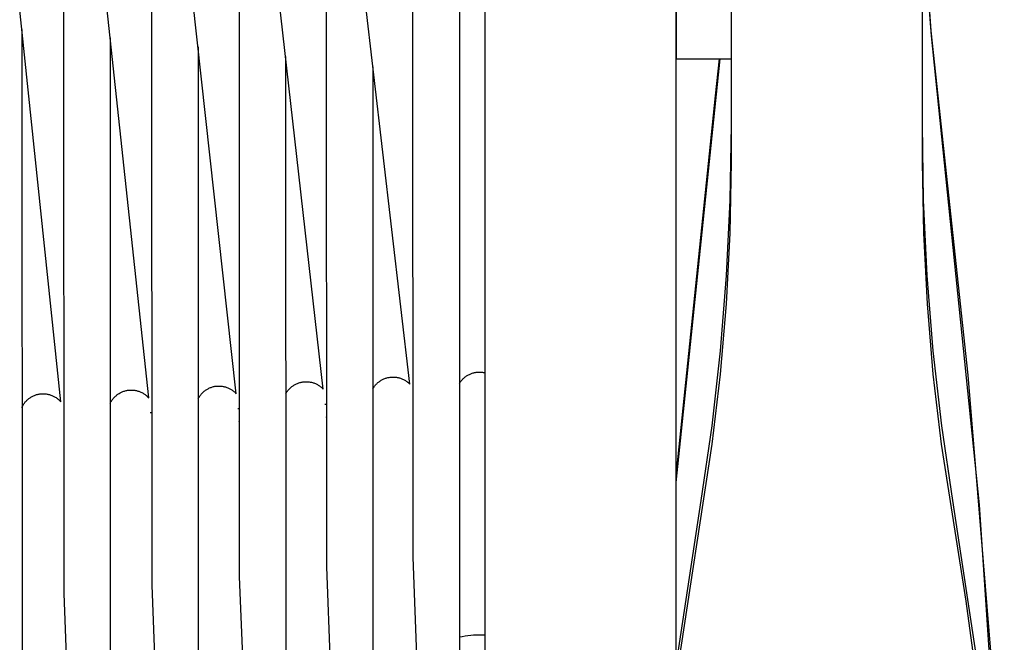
# Model space of a CAD drawing. Header units: millimetres. Extents: x 5000 to 6727, y 0 to 1679.
# Tile 36 of 106: x 5532 to 5712, y 487 to 601. Entities that reach past the tile are written whole.
import ezdxf

# ---------------------------------------------------------------- set-up
doc = ezdxf.new("R2010")
doc.units = ezdxf.units.MM
doc.layers.add('Archiv', color=18, linetype='Continuous', true_color=0x000000)
doc.layers.add('Make2D$Sichtbar$Kurven', color=18, linetype='Continuous', true_color=0x000000)

msp = doc.modelspace()

# ---------------------------------------------------------------- linework, layer by layer
at = {"layer": 'Archiv'}
for p, q in [((5539.99, 531.35), (5524.49, 679.01)), ((5556.05, 532.07), (5540.64, 675.79)), ((5572.04, 532.85), (5556.72, 672.27)), ((5587.95, 533.69), (5572.72, 668.45)), ((5603.78, 534.59), (5588.64, 664.35)), ((5597.01, 592.58), (5597.03, 473.79)), ((5582.83, 534.53), (5582.97, 534.6)), ((5582.97, 534.6), (5583.1, 534.66)), ((5583.1, 534.66), (5583.23, 534.72)), ((5583.23, 534.72), (5583.37, 534.77)), ((5583.37, 534.77), (5583.51, 534.82)), ((5583.51, 534.82), (5583.65, 534.87)), ((5583.65, 534.87), (5583.79, 534.91)), ((5583.79, 534.91), (5583.93, 534.94)), ((5583.93, 534.94), (5584.08, 534.97)), ((5584.08, 534.97), (5584.22, 534.99)), ((5584.22, 534.99), (5584.37, 535.01)), ((5584.37, 535.01), (5584.51, 535.03)), ((5584.51, 535.03), (5584.66, 535.04)), ((5584.66, 535.04), (5584.81, 535.04)), ((5584.81, 535.04), (5584.95, 535.04)), ((5584.95, 535.04), (5585.1, 535.03)), ((5585.1, 535.03), (5585.25, 535.02)), ((5585.25, 535.02), (5585.39, 535.01)), ((5585.39, 535.01), (5585.54, 534.98)), ((5585.54, 534.98), (5585.68, 534.96)), ((5585.68, 534.96), (5585.82, 534.93)), ((5585.82, 534.93), (5585.97, 534.89)), ((5585.97, 534.89), (5586.11, 534.85)), ((5586.11, 534.85), (5586.25, 534.8)), ((5586.25, 534.8), (5586.38, 534.75)), ((5586.38, 534.75), (5586.52, 534.7)), ((5586.52, 534.7), (5586.65, 534.64)), ((5586.65, 534.64), (5586.79, 534.57)), ((5586.79, 534.57), (5586.92, 534.5)), ((5597.63, 534.56), (5597.73, 534.66)), ((5597.73, 534.66), (5597.84, 534.76)), ((5597.84, 534.76), (5597.95, 534.86)), ((5597.95, 534.86), (5598.06, 534.95)), ((5598.06, 534.95), (5598.18, 535.04)), ((5598.18, 535.04), (5598.29, 535.13)), ((5598.29, 535.13), (5598.42, 535.21)), ((5598.42, 535.21), (5598.54, 535.29)), ((5598.54, 535.29), (5598.67, 535.36)), ((5598.67, 535.36), (5598.8, 535.43)), ((5598.8, 535.43), (5598.93, 535.49)), ((5598.93, 535.49), (5599.06, 535.55)), ((5599.06, 535.55), (5599.2, 535.61)), ((5599.2, 535.61), (5599.33, 535.66)), ((5599.33, 535.66), (5599.47, 535.7)), ((5599.47, 535.7), (5599.61, 535.74)), ((5599.61, 535.74), (5599.76, 535.78)), ((5599.76, 535.78), (5599.9, 535.81)), ((5599.9, 535.81), (5600.04, 535.83)), ((5600.04, 535.83), (5600.19, 535.86)), ((5600.19, 535.86), (5600.33, 535.87)), ((5600.33, 535.87), (5600.48, 535.88)), ((5600.48, 535.88), (5600.62, 535.89)), ((5600.62, 535.89), (5600.77, 535.89)), ((5600.77, 535.89), (5600.92, 535.88)), ((5600.92, 535.88), (5601.06, 535.88)), ((5601.06, 535.88), (5601.21, 535.86)), ((5601.21, 535.86), (5601.35, 535.84)), ((5601.35, 535.84), (5601.5, 535.82)), ((5601.5, 535.82), (5601.64, 535.79)), ((5601.64, 535.79), (5601.78, 535.75)), ((5601.78, 535.75), (5601.92, 535.72)), ((5601.92, 535.72), (5602.06, 535.67)), ((5602.06, 535.67), (5602.2, 535.62)), ((5602.2, 535.62), (5602.34, 535.57)), ((5602.34, 535.57), (5602.47, 535.51)), ((5602.47, 535.51), (5602.6, 535.45)), ((5602.6, 535.45), (5602.73, 535.38)), ((5602.73, 535.38), (5602.86, 535.31)), ((5602.86, 535.31), (5602.98, 535.24)), ((5602.98, 535.24), (5603.11, 535.16)), ((5603.11, 535.16), (5603.23, 535.07)), ((5603.23, 535.07), (5603.34, 534.98)), ((5603.34, 534.98), (5603.46, 534.89)), ((5603.46, 534.89), (5603.57, 534.8)), ((5603.57, 534.8), (5603.67, 534.7)), ((5603.67, 534.7), (5603.78, 534.59)), ((5535.86, 532.74), (5536, 532.77)), ((5536, 532.77), (5536.15, 532.8)), ((5536.15, 532.8), (5536.3, 532.81)), ((5536.3, 532.81), (5536.44, 532.83)), ((5536.44, 532.83), (5536.59, 532.84)), ((5536.59, 532.84), (5536.74, 532.84)), ((5536.74, 532.84), (5536.89, 532.84)), ((5536.89, 532.84), (5537.03, 532.83)), ((5537.03, 532.83), (5537.18, 532.82)), ((5537.18, 532.82), (5537.33, 532.8)), ((5537.33, 532.8), (5537.47, 532.78)), ((5537.47, 532.78), (5537.62, 532.75)), ((5550.43, 532.75), (5550.56, 532.84)), ((5550.56, 532.84), (5550.68, 532.91)), ((5550.68, 532.91), (5550.81, 532.99)), ((5550.81, 532.99), (5550.94, 533.06)), ((5550.94, 533.06), (5551.07, 533.12)), ((5551.07, 533.12), (5551.21, 533.18)), ((5551.21, 533.18), (5551.34, 533.24)), ((5551.34, 533.24), (5551.48, 533.29)), ((5551.48, 533.29), (5551.62, 533.33)), ((5551.62, 533.33), (5551.76, 533.37)), ((5551.76, 533.37), (5551.91, 533.41)), ((5551.91, 533.41), (5552.05, 533.44)), ((5552.05, 533.44), (5552.2, 533.46)), ((5552.2, 533.46), (5552.34, 533.48)), ((5552.34, 533.48), (5552.49, 533.5)), ((5552.49, 533.5), (5552.64, 533.51)), ((5552.64, 533.51), (5552.78, 533.51)), ((5552.78, 533.51), (5552.93, 533.51)), ((5552.93, 533.51), (5553.08, 533.51)), ((5553.08, 533.51), (5553.23, 533.5)), ((5553.23, 533.5), (5553.37, 533.48)), ((5553.37, 533.48), (5553.52, 533.46)), ((5553.52, 533.46), (5553.66, 533.44)), ((5553.66, 533.44), (5553.81, 533.41)), ((5553.81, 533.41), (5553.95, 533.37)), ((5553.95, 533.37), (5554.09, 533.33)), ((5554.09, 533.33), (5554.23, 533.29)), ((5554.23, 533.29), (5554.37, 533.24)), ((5554.37, 533.24), (5554.51, 533.18)), ((5554.51, 533.18), (5554.64, 533.12)), ((5554.64, 533.12), (5554.78, 533.06)), ((5554.78, 533.06), (5554.91, 532.99)), ((5554.91, 532.99), (5555.03, 532.92)), ((5555.03, 532.92), (5555.16, 532.84)), ((5555.16, 532.84), (5555.28, 532.76)), ((5565.66, 532.76), (5565.76, 532.87)), ((5565.76, 532.87), (5565.86, 532.98)), ((5565.86, 532.98), (5565.97, 533.08)), ((5565.97, 533.08), (5566.08, 533.18)), ((5566.08, 533.18), (5566.19, 533.28)), ((5566.19, 533.28), (5566.3, 533.37)), ((5566.3, 533.37), (5566.42, 533.46)), ((5566.42, 533.46), (5566.54, 533.54)), ((5566.54, 533.54), (5566.67, 533.62)), ((5566.67, 533.62), (5566.79, 533.69)), ((5566.79, 533.69), (5566.92, 533.76)), ((5566.92, 533.76), (5567.06, 533.83)), ((5567.06, 533.83), (5567.19, 533.89)), ((5567.19, 533.89), (5567.32, 533.95)), ((5567.32, 533.95), (5567.46, 534)), ((5567.46, 534), (5567.6, 534.05)), ((5567.6, 534.05), (5567.74, 534.09)), ((5567.74, 534.09), (5567.89, 534.13)), ((5567.89, 534.13), (5568.03, 534.16)), ((5568.03, 534.16), (5568.17, 534.19)), ((5568.17, 534.19), (5568.32, 534.21)), ((5568.32, 534.21), (5568.47, 534.23)), ((5568.47, 534.23), (5568.61, 534.24)), ((5568.61, 534.24), (5568.76, 534.25)), ((5568.76, 534.25), (5568.91, 534.25)), ((5568.91, 534.25), (5569.05, 534.25)), ((5569.05, 534.25), (5569.2, 534.24)), ((5569.2, 534.24), (5569.35, 534.22)), ((5569.35, 534.22), (5569.49, 534.21)), ((5569.49, 534.21), (5569.64, 534.18)), ((5569.64, 534.18), (5569.78, 534.16)), ((5569.78, 534.16), (5569.93, 534.12)), ((5569.93, 534.12), (5570.07, 534.08)), ((5570.07, 534.08), (5570.21, 534.04)), ((5570.21, 534.04), (5570.35, 533.99)), ((5570.35, 533.99), (5570.49, 533.94)), ((5570.49, 533.94), (5570.62, 533.88)), ((5570.62, 533.88), (5570.75, 533.82)), ((5570.75, 533.82), (5570.89, 533.75)), ((5570.89, 533.75), (5571.01, 533.68)), ((5571.01, 533.68), (5571.14, 533.61)), ((5571.14, 533.61), (5571.26, 533.53)), ((5571.26, 533.53), (5571.38, 533.44)), ((5571.38, 533.44), (5571.5, 533.35)), ((5571.5, 533.35), (5571.62, 533.26)), ((5571.62, 533.26), (5571.73, 533.17)), ((5571.73, 533.17), (5571.84, 533.07)), ((5571.84, 533.07), (5571.94, 532.96)), ((5571.94, 532.96), (5572.04, 532.85)), ((5581.1, 532.79), (5581.17, 532.92)), ((5581.17, 532.92), (5581.25, 533.04)), ((5581.25, 533.04), (5581.33, 533.17)), ((5581.33, 533.17), (5581.41, 533.29)), ((5581.41, 533.29), (5581.5, 533.4)), ((5581.5, 533.4), (5581.59, 533.52)), ((5581.59, 533.52), (5581.69, 533.63)), ((5581.69, 533.63), (5581.79, 533.74)), ((5581.79, 533.74), (5581.89, 533.84)), ((5581.89, 533.84), (5582, 533.94)), ((5582, 533.94), (5582.11, 534.04)), ((5582.11, 534.04), (5582.22, 534.13)), ((5582.22, 534.13), (5582.34, 534.22)), ((5582.34, 534.22), (5582.46, 534.3)), ((5582.46, 534.3), (5582.58, 534.38)), ((5582.58, 534.38), (5582.71, 534.46)), ((5582.71, 534.46), (5582.83, 534.53)), ((5586.92, 534.5), (5587.04, 534.43)), ((5587.04, 534.43), (5587.17, 534.35)), ((5587.17, 534.35), (5587.29, 534.27)), ((5587.29, 534.27), (5587.41, 534.18)), ((5587.41, 534.18), (5587.52, 534.09)), ((5587.52, 534.09), (5587.64, 534)), ((5587.64, 534), (5587.74, 533.9)), ((5587.74, 533.9), (5587.85, 533.8)), ((5587.85, 533.8), (5587.95, 533.69)), ((5597.02, 533.74), (5597.1, 533.86)), ((5597.1, 533.86), (5597.18, 533.99)), ((5597.18, 533.99), (5597.26, 534.11)), ((5597.26, 534.11), (5597.35, 534.22)), ((5597.35, 534.22), (5597.44, 534.34)), ((5597.44, 534.34), (5597.53, 534.45)), ((5597.53, 534.45), (5597.63, 534.56)), ((5533.15, 530.85), (5533.23, 530.97)), ((5533.23, 530.97), (5533.32, 531.09)), ((5533.32, 531.09), (5533.41, 531.21)), ((5533.41, 531.21), (5533.5, 531.33)), ((5533.5, 531.33), (5533.6, 531.44)), ((5533.6, 531.44), (5533.7, 531.54)), ((5533.7, 531.54), (5533.8, 531.65)), ((5533.8, 531.65), (5533.91, 531.75)), ((5533.91, 531.75), (5534.02, 531.85)), ((5534.02, 531.85), (5534.14, 531.94)), ((5534.14, 531.94), (5534.25, 532.03)), ((5534.25, 532.03), (5534.38, 532.11)), ((5534.38, 532.11), (5534.5, 532.19)), ((5534.5, 532.19), (5534.63, 532.27)), ((5534.63, 532.27), (5534.75, 532.34)), ((5534.75, 532.34), (5534.89, 532.41)), ((5534.89, 532.41), (5535.02, 532.47)), ((5535.02, 532.47), (5535.16, 532.53)), ((5535.16, 532.53), (5535.29, 532.58)), ((5535.29, 532.58), (5535.43, 532.63)), ((5535.43, 532.63), (5535.57, 532.67)), ((5535.57, 532.67), (5535.72, 532.71)), ((5535.72, 532.71), (5535.86, 532.74)), ((5537.62, 532.75), (5537.76, 532.72)), ((5537.76, 532.72), (5537.9, 532.68)), ((5537.9, 532.68), (5538.05, 532.64)), ((5538.05, 532.64), (5538.19, 532.59)), ((5538.19, 532.59), (5538.32, 532.54)), ((5538.32, 532.54), (5538.46, 532.48)), ((5538.46, 532.48), (5538.59, 532.42)), ((5538.59, 532.42), (5538.73, 532.35)), ((5538.73, 532.35), (5538.85, 532.28)), ((5538.85, 532.28), (5538.98, 532.21)), ((5538.98, 532.21), (5539.11, 532.13)), ((5539.11, 532.13), (5539.23, 532.04)), ((5539.23, 532.04), (5539.35, 531.96)), ((5539.35, 531.96), (5539.46, 531.86)), ((5539.46, 531.86), (5539.57, 531.77)), ((5539.57, 531.77), (5539.68, 531.67)), ((5539.68, 531.67), (5539.79, 531.56)), ((5539.79, 531.56), (5539.89, 531.46)), ((5539.89, 531.46), (5539.99, 531.35)), ((5549.02, 531.09), (5549.08, 531.22)), ((5549.08, 531.22), (5549.15, 531.35)), ((5549.15, 531.35), (5549.23, 531.47)), ((5549.23, 531.47), (5549.31, 531.6)), ((5549.31, 531.6), (5549.39, 531.72)), ((5549.39, 531.72), (5549.48, 531.84)), ((5549.48, 531.84), (5549.57, 531.96)), ((5549.57, 531.96), (5549.66, 532.07)), ((5549.66, 532.07), (5549.76, 532.18)), ((5549.76, 532.18), (5549.87, 532.28)), ((5549.87, 532.28), (5549.97, 532.38)), ((5549.97, 532.38), (5550.08, 532.48)), ((5550.08, 532.48), (5550.2, 532.58)), ((5550.2, 532.58), (5550.31, 532.67)), ((5550.31, 532.67), (5550.43, 532.75)), ((5555.28, 532.76), (5555.4, 532.67)), ((5555.4, 532.67), (5555.52, 532.58)), ((5555.52, 532.58), (5555.63, 532.49)), ((5555.63, 532.49), (5555.74, 532.39)), ((5555.74, 532.39), (5555.85, 532.29)), ((5555.85, 532.29), (5555.95, 532.18)), ((5555.95, 532.18), (5556.05, 532.07)), ((5565.1, 531.91), (5565.16, 532.04)), ((5565.16, 532.04), (5565.24, 532.16)), ((5565.24, 532.16), (5565.31, 532.29)), ((5565.31, 532.29), (5565.4, 532.41)), ((5565.4, 532.41), (5565.48, 532.53)), ((5565.48, 532.53), (5565.57, 532.65)), ((5565.57, 532.65), (5565.66, 532.76)), ((5532.87, 530.33), (5532.94, 530.46)), ((5532.94, 530.46), (5533.01, 530.59)), ((5533.01, 530.59), (5533.08, 530.72)), ((5533.08, 530.72), (5533.15, 530.85))]:
    msp.add_line(p, q, dxfattribs=at)
at = {"layer": 'Make2D$Sichtbar$Kurven', "color": 18, "lineweight": -3, "true_color": 0x000000}
for p, q in [((5540.47, 675.26), (5540.53, 496.32)), ((5556.55, 671.89), (5556.61, 497.86)), ((5572.57, 668.24), (5572.61, 499.48)), ((5617.5, 668.28), (5617.5, 517.18)), ((5588.5, 664.31), (5588.53, 501.2)), ((5652.5, 517.18), (5652.5, 665.7)), ((5604.37, 502.99), (5604.36, 660.39)), ((5612.86, 655.66), (5612.87, 474.66)), ((5652.5, 619.01), (5652.5, 594.01)), ((5698.18, 610.49), (5699.09, 598.21)), ((5699.11, 599.13), (5698.22, 611.05)), ((5662.5, 609.97), (5662.5, 581.97)), ((5697.5, 581.97), (5697.5, 609.97)), ((5532.85, 599.36), (5532.9, 470.89)), ((5549, 597.85), (5549.04, 471.53)), ((5699.09, 598.21), (5707.85, 512.57)), ((5700.36, 587.24), (5699.11, 599.13)), ((5565.08, 596.22), (5565.11, 472.23)), ((5581.08, 594.46), (5581.11, 472.98)), ((5652.5, 594.01), (5662.5, 594.01)), ((5652.5, 516.64), (5660.52, 594.01)), ((5659.65, 587.24), (5660.4, 594.01)), ((5652.5, 517.82), (5659.65, 587.24)), ((5705.84, 536.23), (5700.36, 587.24)), ((5662.5, 581.97), (5662.29, 568.19)), ((5662.5, 581.97), (5662.5, 575.16)), ((5697.5, 575.16), (5697.5, 581.97)), ((5697.71, 568.19), (5697.5, 581.97)), ((5662.5, 575.16), (5662.27, 562.18)), ((5697.73, 562.18), (5697.5, 575.16)), ((5662.29, 568.19), (5661.63, 554.42)), ((5698.37, 554.42), (5697.71, 568.19)), ((5662.27, 562.18), (5661.61, 549.27)), ((5698.39, 549.27), (5697.73, 562.18)), ((5661.63, 554.42), (5660.52, 540.69)), ((5699.48, 540.69), (5698.37, 554.42)), ((5661.61, 549.27), (5660.53, 536.43)), ((5699.48, 536.43), (5698.39, 549.27)), ((5660.52, 540.69), (5658.97, 527)), ((5701.04, 527), (5699.48, 540.69)), ((5614.54, 536.31), (5614.67, 536.38)), ((5614.67, 536.38), (5614.8, 536.44)), ((5614.8, 536.44), (5614.94, 536.49)), ((5614.94, 536.49), (5615.07, 536.55)), ((5615.07, 536.55), (5615.21, 536.59)), ((5615.21, 536.59), (5615.35, 536.63)), ((5615.35, 536.63), (5615.49, 536.67)), ((5615.49, 536.67), (5615.63, 536.7)), ((5615.63, 536.7), (5615.77, 536.73)), ((5615.77, 536.73), (5615.92, 536.75)), ((5615.92, 536.75), (5616.06, 536.77)), ((5616.06, 536.77), (5616.2, 536.78)), ((5616.2, 536.78), (5616.35, 536.79)), ((5616.35, 536.79), (5616.5, 536.79)), ((5616.5, 536.79), (5616.64, 536.79)), ((5616.64, 536.79), (5616.79, 536.78)), ((5616.79, 536.78), (5616.93, 536.77)), ((5616.93, 536.77), (5617.07, 536.76)), ((5617.07, 536.76), (5617.22, 536.73)), ((5617.22, 536.73), (5617.36, 536.71)), ((5617.36, 536.71), (5617.5, 536.67)), ((5660.53, 536.43), (5659.02, 523.62)), ((5700.99, 523.62), (5699.48, 536.43)), ((5612.87, 534.74), (5612.94, 534.87)), ((5612.94, 534.87), (5613.02, 534.99)), ((5613.02, 534.99), (5613.11, 535.1)), ((5613.11, 535.1), (5613.2, 535.22)), ((5613.2, 535.22), (5613.29, 535.33)), ((5613.29, 535.33), (5613.39, 535.44)), ((5613.39, 535.44), (5613.49, 535.54)), ((5613.49, 535.54), (5613.59, 535.64)), ((5613.59, 535.64), (5613.7, 535.74)), ((5613.7, 535.74), (5613.81, 535.83)), ((5613.81, 535.83), (5613.93, 535.92)), ((5613.93, 535.92), (5614.04, 536.01)), ((5614.04, 536.01), (5614.16, 536.09)), ((5614.16, 536.09), (5614.29, 536.17)), ((5614.29, 536.17), (5614.41, 536.24)), ((5614.41, 536.24), (5614.54, 536.31)), ((5710.05, 485.09), (5705.84, 536.23)), ((5556.34, 529.41), (5556.6, 529.42)), ((5572.34, 530.15), (5572.6, 530.16)), ((5588.26, 530.94), (5588.53, 530.95)), ((5572.61, 527.71), (5572.6, 527.77)), ((5588.54, 528.5), (5588.53, 528.63)), ((5658.97, 527), (5656.96, 513.36)), ((5703.04, 513.36), (5701.04, 527)), ((5659.02, 523.62), (5652.67, 482.16)), ((5705.5, 494.92), (5700.99, 523.62)), ((5617.5, 517.18), (5617.5, 22.64)), ((5652.5, 480.94), (5652.5, 517.18)), ((5656.96, 513.36), (5652.72, 485.2)), ((5707.29, 485.2), (5703.04, 513.36)), ((5707.85, 512.57), (5712.46, 443.51)), ((5612.25, 296.43), (5604.37, 502.99)), ((5588.53, 501.2), (5596.45, 294.37)), ((5572.61, 499.48), (5580.57, 292.43)), ((5556.61, 497.86), (5564.6, 290.63)), ((5540.53, 496.32), (5548.56, 288.97)), ((5709.36, 466.15), (5705.5, 494.92)), ((5612.87, 488.41), (5613.38, 488.51)), ((5613.38, 488.51), (5613.89, 488.6)), ((5613.89, 488.6), (5614.4, 488.67)), ((5614.4, 488.67), (5614.91, 488.73)), ((5614.91, 488.73), (5615.43, 488.77)), ((5615.43, 488.77), (5615.95, 488.79)), ((5615.95, 488.79), (5616.47, 488.8)), ((5616.47, 488.8), (5616.98, 488.79)), ((5616.98, 488.79), (5617.5, 488.77))]:
    msp.add_line(p, q, dxfattribs=at)

doc.saveas('drawing.dxf')
